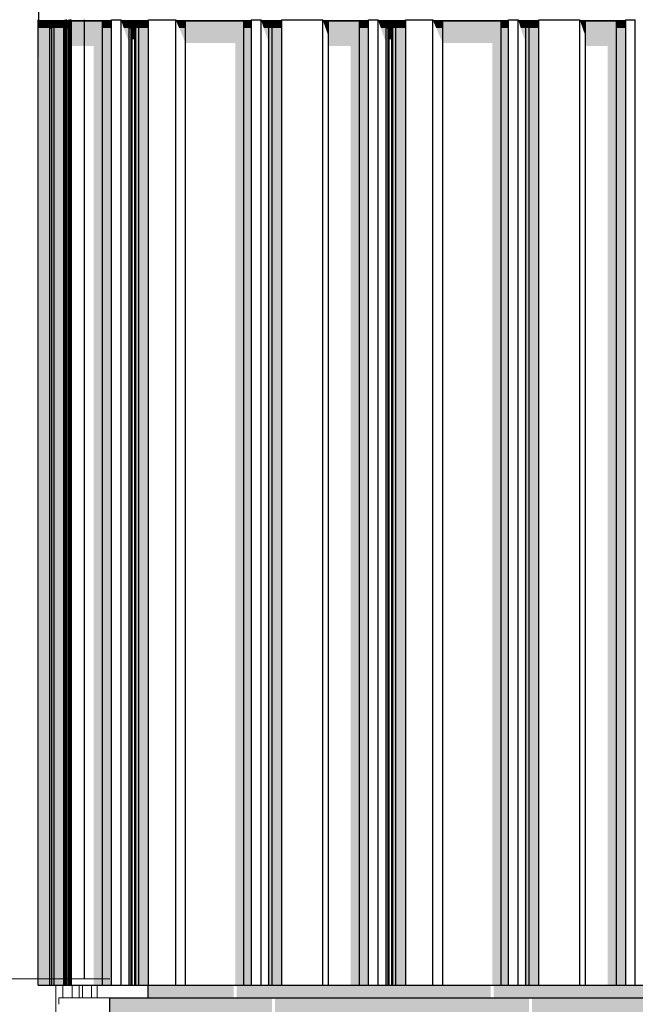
# Model space of a CAD drawing. Header units: metres. Extents: x -58265 to 590738, y -55036 to 35250.
# Tile 73 of 160: x 542495 to 543457, y -44576 to -43036. Entities that reach past the tile are written whole.
import ezdxf

# ---------------------------------------------------------------- set-up
doc = ezdxf.new("R2010")
doc.units = ezdxf.units.M
doc.header["$LTSCALE"] = 0.05
for name, color, linetype in [('Ansicht Süd_3_A_1_Fassaden', 7, 'Continuous'), ('Ansicht Süd_3_A_1_Schraffuren', 7, 'Continuous'), ('Ansicht Süd_3_A_1_Wände_Attika', 7, 'Continuous'), ('Ansicht Süd_3_A_1_Wände_Außen', 7, 'Continuous')]:
    doc.layers.add(name, color=color, linetype=linetype)
doc.linetypes.add('Dick', pattern='A,0,[1,ARC_5_DOK_AN_S_00_-_V Ansicht Süd1.Shx,S=1.031746,R=0,X=0,Y=0],-130,0', length=130)

msp = doc.modelspace()

# ---------------------------------------------------------------- hatches: boundary and pattern name
at = {"layer": 'Ansicht Süd_3_A_1_Schraffuren', "linetype": 'Continuous', "lineweight": 15}
for points in [[(542523.9, -43036.1), (542523.9, -43048.9), (542541.9, -43048.9), (542541.9, -43038.6), (542525.4, -43038.6), (542524.4, -43037.7), (542524.4, -43036.1)], [(542524.4, -43037.7), (542525.4, -43038.6), (542565.7, -43038.6), (542565.8, -43037.7)], [(542541.9, -43048.9), (542544.9, -43048.9), (542544.9, -43038.6), (542541.9, -43038.6)], [(542544.9, -43038.6), (542544.9, -43048.9), (542548.9, -43048.9), (542548.9, -43038.6)], [(542548.9, -43048.9), (542563.9, -43048.9), (542563.9, -43038.6), (542548.9, -43038.6)], [(542563.9, -43048.9), (542565.3, -43048.9), (542565.3, -43038.6), (542563.9, -43038.6)], [(542565.3, -43036.8), (542565.3, -43037.7), (542565.8, -43036.1)], [(542565.3, -43038.6), (542565.3, -43048.9), (542565.8, -43037.7), (542565.7, -43038.6)], [(542566.2, -43037.7), (542566.2, -43038.6), (542567.5, -43038.6), (542567.5, -43037.7)], [(542566.2, -43038.6), (542566.2, -43037.7), (542566.2, -43038.7), (542566.2, -43048.9), (542566.6, -43038.6)], [(542566.6, -43048.9), (542566.7, -43038.6)], [(542566.7, -43048.9), (542566.8, -43038.6)], [(542566.9, -43048.9), (542567, -43038.6)], [(542567.5, -43036.1), (542567, -43036.8), (542567, -43037.7)], [(542567, -43038.6), (542567, -43048.9), (542567.5, -43037.7), (542567.5, -43038.6)], [(542568.7, -43037.7), (542568.8, -43038.6), (542572.2, -43038.6), (542572.2, -43037.7)], [(542568.7, -43037.7), (542568.8, -43041.8), (542568.8, -43048.9), (542569.2, -43038.6)], [(542569.2, -43038.6), (542569.2, -43048.9), (542571.9, -43048.9), (542571.9, -43038.6)], [(542571.8, -43037.7), (542572.2, -43036.1), (542571.8, -43036.8)], [(542572.2, -43038.6), (542571.9, -43048.9), (542572.2, -43037.7)], [(542572.7, -43037.7), (542572.7, -43038.6), (542573.6, -43038.6), (542573.7, -43037.7)], [(542572.7, -43038.6), (542572.7, -43037.7), (542572.7, -43038.3), (542572.7, -43048.9), (542573.1, -43038.6)], [(542573.2, -43038.6), (542573.1, -43048.9)], [(542573.2, -43037.7), (542573.7, -43037.7), (542573.7, -43036.1), (542573.2, -43036.8)], [(542573.6, -43038.6), (542573.2, -43048.9), (542573.7, -43037.7)], [(542575.6, -43037.7), (542575.6, -43038.6), (542637.9, -43038.6), (542638.4, -43037.7)], [(542575.6, -43037.7), (542575.7, -43048.9), (542575.8, -43038.6)], [(542575.8, -43048.9), (542624.4, -43048.9), (542624.4, -43038.6), (542575.8, -43038.6)], [(542637.9, -43038.6), (542624.4, -43038.6), (542624.4, -43048.9), (542638.6, -43048.9), (542638.6, -43036.1), (542638.4, -43037.7)], [(542638.1, -43036.8), (542638.1, -43037.7), (542638.4, -43036.1)], [(542653.6, -43037.7), (542654, -43038.6), (542695.7, -43038.6), (542696.2, -43037.7)], [(542654, -43038.6), (542653.6, -43037.7), (542657.5, -43048.9), (542666, -43048.9), (542666, -43038.6)], [(542669.1, -43038.6), (542666, -43038.6), (542666, -43048.9), (542669.1, -43048.9)], [(542670.8, -43038.6), (542669.1, -43038.6), (542669.1, -43048.9), (542670.8, -43048.9)], [(542674.8, -43038.6), (542670.8, -43038.6), (542670.8, -43048.9), (542674.8, -43048.9)], [(542676.6, -43038.6), (542674.8, -43038.6), (542674.8, -43048.9), (542676.6, -43048.9)], [(542681.1, -43038.6), (542676.6, -43038.6), (542676.6, -43048.9), (542681.1, -43048.9)], [(542695.7, -43038.6), (542681.1, -43038.6), (542681.1, -43048.9), (542696.5, -43048.9), (542696.5, -43036.1), (542696.2, -43037.7)], [(542857, -43037.7), (542739.3, -43037.7), (542739.9, -43038.6), (542856.6, -43038.6)], [(542739.9, -43038.6), (542739.3, -43037.7), (542744.1, -43048.9), (542754.4, -43048.9), (542754.4, -43038.6)], [(542754.4, -43038.6), (542754.4, -43048.9), (542845.5, -43048.9), (542845.5, -43038.6)], [(542845.5, -43048.9), (542857.3, -43048.9), (542857.3, -43036.1), (542857, -43037.7), (542856.6, -43038.6), (542845.5, -43038.6)], [(542856.8, -43036.8), (542856.8, -43037.7), (542857, -43036.1)], [(542904.4, -43037.7), (542872.7, -43037.7), (542873.1, -43038.6), (542903.8, -43038.6)], [(542873.1, -43038.6), (542872.7, -43037.7), (542876.4, -43048.9), (542884.2, -43048.9), (542884.2, -43038.6)], [(542889.5, -43038.6), (542884.2, -43038.6), (542884.2, -43048.9), (542889.5, -43048.9)], [(542903.8, -43038.6), (542889.5, -43038.6), (542889.5, -43048.9), (542904.7, -43048.9), (542904.7, -43036.1), (542904.4, -43037.7)], [(542969.1, -43037.7), (542969.6, -43038.6), (543039.8, -43038.6), (543040.3, -43037.7)], [(542969.6, -43038.6), (542969.1, -43037.7), (542973, -43048.9), (542977.8, -43048.9), (542977.8, -43038.6)], [(543026.4, -43038.6), (542977.8, -43038.6), (542977.8, -43048.9), (543026.4, -43048.9)], [(543039.8, -43038.6), (543026.4, -43038.6), (543026.4, -43048.9), (543040.5, -43048.9), (543040.5, -43036.1), (543040.3, -43037.7)], [(543040, -43036.8), (543040, -43037.7), (543040.3, -43036.1)], [(543098.2, -43037.7), (543055.5, -43037.7), (543056, -43038.6), (543097.6, -43038.6)], [(543056, -43038.6), (543055.5, -43037.7), (543059.5, -43048.9), (543067.9, -43048.9), (543067.9, -43038.6)], [(543067.9, -43038.6), (543067.9, -43048.9), (543071, -43048.9), (543071, -43038.6)], [(543071, -43038.6), (543071, -43048.9), (543072.8, -43048.9), (543072.8, -43038.6)], [(543072.8, -43038.6), (543072.8, -43048.9), (543076.7, -43048.9), (543076.7, -43038.6)], [(543076.7, -43038.6), (543076.7, -43048.9), (543078.5, -43048.9), (543078.5, -43038.6)], [(543078.5, -43038.6), (543078.5, -43048.9), (543083.1, -43048.9), (543083.1, -43038.6)], [(543083.1, -43048.9), (543098.5, -43048.9), (543098.5, -43036.1), (543098.2, -43037.7), (543097.6, -43038.6), (543083.1, -43038.6)], [(543259, -43037.7), (543141.2, -43037.7), (543141.8, -43038.6), (543258.5, -43038.6)], [(543141.8, -43038.6), (543141.2, -43037.7), (543146.1, -43048.9), (543156.3, -43048.9), (543156.3, -43038.6)], [(543247.5, -43038.6), (543156.3, -43038.6), (543156.3, -43048.9), (543247.5, -43048.9)], [(543258.5, -43038.6), (543247.5, -43038.6), (543247.5, -43048.9), (543259.2, -43048.9), (543259.2, -43036.1), (543259, -43037.7)], [(543258.7, -43036.8), (543258.7, -43037.7), (543259, -43036.1)], [(543306.4, -43037.7), (543274.6, -43037.7), (543275.1, -43038.6), (543305.8, -43038.6)], [(543275.1, -43038.6), (543274.6, -43037.7), (543278.3, -43048.9), (543286.1, -43048.9), (543286.1, -43038.6)], [(543291.4, -43038.6), (543286.1, -43038.6), (543286.1, -43048.9), (543291.4, -43048.9)], [(543291.4, -43048.9), (543306.7, -43048.9), (543306.7, -43036.1), (543306.4, -43037.7), (543305.8, -43038.6), (543291.4, -43038.6)], [(543442.2, -43037.7), (543371, -43037.7), (543371.5, -43038.6), (543441.8, -43038.6)], [(543371.5, -43038.6), (543371, -43037.7), (543375, -43048.9), (543379.7, -43048.9), (543379.7, -43038.6)], [(543379.7, -43038.6), (543379.7, -43048.9), (543428.3, -43048.9), (543428.3, -43038.6)], [(543428.3, -43048.9), (543442.5, -43048.9), (543442.5, -43036.1), (543442.2, -43037.7), (543441.8, -43038.6), (543428.3, -43038.6)], [(543442, -43036.8), (543442, -43037.7), (543442.2, -43036.1)], [(542541.9, -43048.9), (542523.9, -43048.9), (542523.9, -43094.8), (542524.9, -43094.8), (542524.9, -44546.1), (542541.9, -44546.1)], [(542541.9, -44546.1), (542544.9, -44546.1), (542544.9, -43048.9), (542541.9, -43048.9)], [(542544.9, -43048.9), (542544.9, -44546.1), (542548.9, -44546.1), (542548.9, -43048.9)], [(542563.9, -43048.9), (542548.9, -43048.9), (542548.9, -44546.1), (542563.9, -44546.1)], [(542563.9, -44546.1), (542565.3, -44546.1), (542565.3, -43048.9), (542563.9, -43048.9)], [(542565.3, -44546.1), (542565.8, -43048.9)], [(542566.2, -43048.9), (542566.2, -44546.1), (542566.6, -43048.9)], [(542566.6, -44546.1), (542566.7, -43048.9)], [(542566.7, -44546.1), (542566.8, -43048.9)], [(542566.9, -44546.1), (542567, -43048.9)], [(542567, -44546.1), (542567.5, -43048.9)], [(542568.8, -43048.9), (542568.8, -44546.1), (542569.2, -43048.9)], [(542569.2, -44546.1), (542571.9, -44546.1), (542571.9, -43048.9), (542569.2, -43048.9)], [(542571.9, -44546.1), (542572.3, -43048.9)], [(542572.7, -43048.9), (542572.7, -44546.1), (542573.1, -43048.9)], [(542573.1, -44546.1), (542573.2, -43048.9)], [(542573.2, -44546.1), (542573.7, -43048.9)], [(542575.7, -43048.9), (542575.8, -43062.4), (542575.8, -43048.9)], [(542624.4, -43048.9), (542575.8, -43048.9), (542575.8, -43077), (542610.3, -43077), (542610.3, -44546.1), (542624.4, -44546.1)], [(542624.4, -44546.1), (542638.6, -44546.1), (542638.6, -43048.9), (542624.4, -43048.9)], [(542657.5, -43048.9), (542666, -43072.7), (542666, -43048.9)], [(542669.1, -43048.9), (542666, -43048.9), (542666, -43072.7), (542666.7, -43072.7), (542666.7, -44546.1), (542669.1, -44546.1)], [(542669.1, -44546.1), (542670.8, -44546.1), (542670.8, -43048.9), (542669.1, -43048.9)], [(542674.8, -43048.9), (542670.8, -43048.9), (542670.8, -43066.9), (542674.8, -43066.9)], [(542674.8, -43066.9), (542675, -43067.4), (542675, -44546.1), (542676.6, -44546.1), (542676.6, -43048.9), (542674.8, -43048.9)], [(542676.6, -44546.1), (542681.1, -44546.1), (542681.1, -43048.9), (542676.6, -43048.9)], [(542681.1, -44546.1), (542696.5, -44546.1), (542696.5, -43048.9), (542681.1, -43048.9)], [(542744.1, -43048.9), (542754.4, -43072.7), (542754.4, -43048.9)], [(542845.5, -43048.9), (542754.4, -43048.9), (542754.4, -43072.7), (542831.9, -43072.7), (542831.9, -44546.1), (542845.5, -44546.1)], [(542845.5, -44546.1), (542857.3, -44546.1), (542857.3, -43048.9), (542845.5, -43048.9)], [(542884.2, -43048.9), (542876.4, -43048.9), (542882.7, -43068.1), (542882.7, -44546.1), (542884.2, -44546.1)], [(542884.2, -44546.1), (542889.5, -44546.1), (542889.5, -43048.9), (542884.2, -43048.9)], [(542889.5, -44546.1), (542904.7, -44546.1), (542904.7, -43048.9), (542889.5, -43048.9)], [(542977.8, -43048.9), (542973, -43048.9), (542977.8, -43062.4)], [(543026.4, -43048.9), (542977.8, -43048.9), (542977.8, -43077), (543012.2, -43077), (543012.2, -44546.1), (543026.4, -44546.1)], [(543026.4, -44546.1), (543040.5, -44546.1), (543040.5, -43048.9), (543026.4, -43048.9)], [(543067.9, -43048.9), (543059.5, -43048.9), (543067.9, -43072.7)], [(543071, -43048.9), (543067.9, -43048.9), (543067.9, -43072.7), (543068.6, -43072.7), (543068.6, -44546.1), (543071, -44546.1)], [(543071, -44546.1), (543072.8, -44546.1), (543072.8, -43048.9), (543071, -43048.9)], [(543076.7, -43048.9), (543072.8, -43048.9), (543072.8, -43066.9), (543076.7, -43066.9)], [(543078.5, -43048.9), (543076.7, -43048.9), (543076.7, -43066.9), (543076.9, -43067.4), (543076.9, -44546.1), (543078.5, -44546.1)], [(543078.5, -44546.1), (543083.1, -44546.1), (543083.1, -43048.9), (543078.5, -43048.9)], [(543083.1, -44546.1), (543098.5, -44546.1), (543098.5, -43048.9), (543083.1, -43048.9)], [(543156.3, -43048.9), (543146.1, -43048.9), (543156.3, -43072.7)], [(543156.3, -43072.7), (543233.9, -43072.7), (543233.9, -44546.1), (543247.5, -44546.1), (543247.5, -43048.9), (543156.3, -43048.9)], [(543247.5, -44546.1), (543259.2, -44546.1), (543259.2, -43048.9), (543247.5, -43048.9)], [(543278.3, -43048.9), (543284.6, -43068.1), (543284.6, -44546.1), (543286.1, -44546.1), (543286.1, -43048.9)], [(543286.1, -44546.1), (543291.4, -44546.1), (543291.4, -43048.9), (543286.1, -43048.9)], [(543291.4, -44546.1), (543306.7, -44546.1), (543306.7, -43048.9), (543291.4, -43048.9)], [(543375, -43048.9), (543379.7, -43062.4), (543379.7, -43048.9)], [(543428.3, -43048.9), (543379.7, -43048.9), (543379.7, -43077), (543414.1, -43077), (543414.1, -44546.1), (543428.3, -44546.1)], [(543428.3, -44546.1), (543442.5, -44546.1), (543442.5, -43048.9), (543428.3, -43048.9)], [(542695.9, -44566.1), (542829.5, -44566.1), (542829.5, -44546.1), (542695.9, -44546.1)], [(542835.9, -44546.1), (542834.1, -44546.1), (542834.1, -44566.1), (542835.9, -44566.1)], [(542835.9, -44546.1), (542835.9, -44566.1), (543231.4, -44566.1), (543231.4, -44546.1)], [(543236, -44546.1), (543236, -44566.1), (543633.4, -44566.1), (543633.4, -44546.1)], [(542635.9, -44696.7), (542655.9, -44679.1), (542655.9, -44566.1), (542635.9, -44566.1)], [(542655.9, -44566.1), (542655.9, -44679.1), (542667.7, -44668.7), (542745.3, -44668.7), (542745.3, -44704.5), (542760.4, -44704.5), (542792.7, -44673.3), (542792.7, -44704.5), (542856.8, -44704.5), (542883.8, -44679.1), (542886.8, -44674.7), (542886.8, -44651.7), (542889.5, -44647.9), (542889.5, -44566.1)], [(542894.1, -44566.1), (542894.1, -44664.4), (542928.5, -44664.4), (542928.5, -44704.5), (542943.3, -44704.5), (542981.2, -44668.7), (542982, -44668.7), (542982, -44674.6), (542985.9, -44674.6), (542986.5, -44674), (542986.5, -44704.5), (543028.9, -44704.5), (543069.6, -44668.7), (543147.2, -44668.7), (543147.2, -44704.5), (543162.4, -44704.5), (543194.7, -44673.3), (543194.7, -44704.5), (543258.8, -44704.5), (543285.7, -44679.1), (543288.8, -44674.7), (543288.8, -44651.7), (543291.4, -44647.9), (543291.4, -44566.1)], [(543296, -44664.4), (543330.5, -44664.4), (543330.5, -44704.5), (543345.2, -44704.5), (543383.2, -44668.7), (543383.9, -44668.7), (543383.9, -44674.6), (543387.9, -44674.6), (543388.4, -44674), (543388.4, -44704.5), (543430.9, -44704.5), (543471.6, -44668.7), (543549.1, -44668.7), (543549.1, -44704.5), (543564.3, -44704.5), (543596.6, -44673.3), (543596.6, -44704.5), (543660.7, -44704.5), (543687.6, -44679.1), (543690.7, -44674.7), (543690.7, -44651.7), (543693.4, -44647.9), (543693.4, -44566.1), (543296, -44566.1)]]:
    msp.add_hatch(color=7, dxfattribs=at).paths.add_polyline_path(points)

# ---------------------------------------------------------------- linework, layer by layer
at = {"layer": 'Ansicht Süd_3_A_1_Fassaden', "color": 7, "linetype": 'Continuous', "lineweight": 25}
for p, q in [((542523.9, -43036.1), (542524.4, -43036.1)), ((542523.9, -43048.9), (542523.9, -43036.1)), ((542541.9, -43048.9), (542541.9, -43038.6)), ((542544.9, -43048.9), (542544.9, -43038.6)), ((542548.9, -43048.9), (542548.9, -43038.6)), ((542563.9, -43048.9), (542563.9, -43038.6)), ((542565.3, -43048.9), (542565.3, -43038.6)), ((542565.8, -43036.1), (542566.2, -43036.1)), ((542565.8, -43048.9), (542565.8, -43036.1)), ((542566.2, -43048.9), (542566.2, -43036.1)), ((542566.6, -43048.9), (542566.6, -43038.6)), ((542566.7, -43048.9), (542566.7, -43038.6)), ((542566.7, -43048.9), (542566.7, -43038.6)), ((542566.8, -43048.9), (542566.8, -43038.6)), ((542566.9, -43048.9), (542566.9, -43038.6)), ((542567, -43048.9), (542567, -43038.6)), ((542567.5, -43036.1), (542568.7, -43036.1)), ((542567.5, -43048.9), (542567.5, -43036.1)), ((542568.7, -43048.9), (542568.7, -43036.1)), ((542569.2, -43048.9), (542569.2, -43038.6)), ((542571.9, -43048.9), (542571.9, -43038.6)), ((542572.3, -43036.1), (542572.7, -43036.1)), ((542572.3, -43048.9), (542572.3, -43036.1)), ((542572.7, -43048.9), (542572.7, -43036.1)), ((542573.1, -43048.9), (542573.1, -43038.6)), ((542573.2, -43048.9), (542573.2, -43038.6)), ((542573.7, -43036.1), (542575.6, -43036.1)), ((542573.7, -43048.9), (542573.7, -43036.1)), ((542575.6, -43048.9), (542575.6, -43036.1)), ((542575.8, -43048.9), (542575.8, -43038.6)), ((542595.9, -43036.1), (542595.9, -44536.1)), ((542624.4, -43048.9), (542624.4, -43038.6)), ((542638.4, -43036.1), (542638.6, -43036.1)), ((542638.6, -43036.1), (542653.3, -43036.1)), ((542638.6, -43048.9), (542638.6, -43036.1)), ((542653.3, -43036.1), (542653.6, -43036.1)), ((542653.3, -43048.9), (542653.3, -43036.1)), ((542666, -43048.9), (542666, -43038.6)), ((542669.1, -43048.9), (542669.1, -43038.6)), ((542670.8, -43048.9), (542670.8, -43038.6)), ((542674.8, -43048.9), (542674.8, -43038.6)), ((542676.6, -43048.9), (542676.6, -43038.6)), ((542681.1, -43048.9), (542681.1, -43038.6)), ((542696.2, -43036.1), (542696.5, -43036.1)), ((542696.5, -43036.1), (542739, -43036.1)), ((542696.5, -43048.9), (542696.5, -43036.1)), ((542739, -43036.1), (542739.3, -43036.1)), ((542739, -43048.9), (542739, -43036.1)), ((542754.4, -43048.9), (542754.4, -43038.6)), ((542845.5, -43048.9), (542845.5, -43038.6)), ((542857, -43036.1), (542857.3, -43036.1)), ((542857.3, -43036.1), (542872.4, -43036.1)), ((542857.3, -43048.9), (542857.3, -43036.1)), ((542872.4, -43036.1), (542872.7, -43036.1)), ((542872.4, -43048.9), (542872.4, -43036.1)), ((542884.2, -43048.9), (542884.2, -43038.6)), ((542889.5, -43048.9), (542889.5, -43038.6)), ((542904.4, -43036.1), (542904.7, -43036.1)), ((542904.7, -43036.1), (542968.8, -43036.1)), ((542904.7, -43048.9), (542904.7, -43036.1)), ((542968.8, -43036.1), (542969.1, -43036.1)), ((542968.8, -43048.9), (542968.8, -43036.1)), ((542977.8, -43048.9), (542977.8, -43038.6)), ((543026.4, -43048.9), (543026.4, -43038.6)), ((543040.3, -43036.1), (543040.5, -43036.1)), ((543040.5, -43036.1), (543055.3, -43036.1)), ((543040.5, -43048.9), (543040.5, -43036.1)), ((543055.3, -43036.1), (543055.5, -43036.1)), ((543055.3, -43048.9), (543055.3, -43036.1)), ((543067.9, -43048.9), (543067.9, -43038.6)), ((543071, -43048.9), (543071, -43038.6)), ((543072.8, -43048.9), (543072.8, -43038.6)), ((543076.7, -43048.9), (543076.7, -43038.6)), ((543078.5, -43048.9), (543078.5, -43038.6)), ((543083.1, -43048.9), (543083.1, -43038.6)), ((543098.2, -43036.1), (543098.5, -43036.1)), ((543098.5, -43036.1), (543140.9, -43036.1)), ((543098.5, -43048.9), (543098.5, -43036.1)), ((543140.9, -43036.1), (543141.2, -43036.1)), ((543140.9, -43048.9), (543140.9, -43036.1)), ((543156.3, -43048.9), (543156.3, -43038.6)), ((543247.5, -43048.9), (543247.5, -43038.6)), ((543259, -43036.1), (543259.2, -43036.1)), ((543259.2, -43036.1), (543274.4, -43036.1)), ((543259.2, -43048.9), (543259.2, -43036.1)), ((543274.4, -43036.1), (543274.6, -43036.1)), ((543274.4, -43048.9), (543274.4, -43036.1)), ((543286.1, -43048.9), (543286.1, -43038.6)), ((543291.4, -43048.9), (543291.4, -43038.6)), ((543306.4, -43036.1), (543306.7, -43036.1)), ((543306.7, -43036.1), (543370.8, -43036.1)), ((543306.7, -43048.9), (543306.7, -43036.1)), ((543370.8, -43036.1), (543371, -43036.1)), ((543370.8, -43048.9), (543370.8, -43036.1)), ((543379.7, -43048.9), (543379.7, -43038.6)), ((543428.3, -43048.9), (543428.3, -43038.6)), ((543442.2, -43036.1), (543442.5, -43036.1)), ((543442.5, -43036.1), (543457.2, -43036.1)), ((543442.5, -43048.9), (543442.5, -43036.1)), ((543457.2, -43036.1), (543457.4, -43036.1)), ((543457.2, -43048.9), (543457.2, -43036.1)), ((542523.9, -44546.1), (542523.9, -43048.9)), ((542541.9, -44546.1), (542541.9, -43048.9)), ((542541.9, -43048.9), (542544.9, -43048.9)), ((542544.9, -44546.1), (542544.9, -43048.9)), ((542548.9, -44546.1), (542548.9, -43048.9)), ((542563.9, -44546.1), (542563.9, -43048.9)), ((542563.9, -43048.9), (542565.3, -43048.9)), ((542565.3, -44546.1), (542565.3, -43048.9)), ((542565.3, -43048.9), (542566.2, -43048.9)), ((542565.8, -44546.1), (542565.8, -43048.9)), ((542566.2, -43048.9), (542566.2, -43048.9)), ((542566.2, -43048.9), (542566.7, -43048.9)), ((542566.2, -44546.1), (542566.2, -43048.9)), ((542566.2, -43048.9), (542566.7, -43048.9)), ((542566.6, -44546.1), (542566.6, -43048.9)), ((542566.7, -43048.9), (542566.8, -43048.9)), ((542566.7, -44546.1), (542566.7, -43048.9)), ((542566.7, -44546.1), (542566.7, -43048.9)), ((542566.7, -43048.9), (542566.8, -43048.9)), ((542566.8, -43048.9), (542567, -43048.9)), ((542566.8, -44546.1), (542566.8, -43048.9)), ((542566.8, -43048.9), (542567, -43048.9)), ((542566.9, -44546.1), (542566.9, -43048.9)), ((542567, -44546.1), (542567, -43048.9)), ((542567, -43048.9), (542568.7, -43048.9)), ((542567.5, -44546.1), (542567.5, -43048.9)), ((542568.7, -44546.1), (542568.7, -43048.9)), ((542568.7, -43048.9), (542571.9, -43048.9)), ((542569.2, -44546.1), (542569.2, -43048.9)), ((542571.9, -44546.1), (542571.9, -43048.9)), ((542571.9, -43048.9), (542572.7, -43048.9)), ((542572.3, -44546.1), (542572.3, -43048.9)), ((542572.7, -44546.1), (542572.7, -43048.9)), ((542572.7, -43048.9), (542573.2, -43048.9)), ((542573.1, -44546.1), (542573.1, -43048.9)), ((542573.2, -44546.1), (542573.2, -43048.9)), ((542573.2, -43048.9), (542575.6, -43048.9)), ((542573.7, -44546.1), (542573.7, -43048.9)), ((542575.6, -44546.1), (542575.6, -43048.9)), ((542575.8, -44546.1), (542575.8, -43048.9)), ((542624.4, -44546.1), (542624.4, -43048.9)), ((542638.6, -44546.1), (542638.6, -43048.9)), ((542653.3, -44546.1), (542653.3, -43048.9)), ((542666, -44546.1), (542666, -43048.9)), ((542666, -43048.9), (542669.1, -43048.9)), ((542669.1, -44546.1), (542669.1, -43048.9)), ((542670.8, -44546.1), (542670.8, -43048.9)), ((542674.8, -44546.1), (542674.8, -43048.9)), ((542676.6, -44546.1), (542676.6, -43048.9)), ((542681.1, -44546.1), (542681.1, -43048.9)), ((542696.5, -44546.1), (542696.5, -43048.9)), ((542739, -44546.1), (542739, -43048.9)), ((542754.4, -44546.1), (542754.4, -43048.9)), ((542845.5, -44546.1), (542845.5, -43048.9)), ((542857.3, -44546.1), (542857.3, -43048.9)), ((542872.4, -44546.1), (542872.4, -43048.9)), ((542884.2, -44546.1), (542884.2, -43048.9)), ((542889.5, -44546.1), (542889.5, -43048.9)), ((542904.7, -44546.1), (542904.7, -43048.9)), ((542968.8, -44546.1), (542968.8, -43048.9)), ((542977.8, -44546.1), (542977.8, -43048.9)), ((543026.4, -44546.1), (543026.4, -43048.9)), ((543040.5, -44546.1), (543040.5, -43048.9)), ((543055.3, -44546.1), (543055.3, -43048.9)), ((543067.9, -43048.9), (543071, -43048.9)), ((543067.9, -44546.1), (543067.9, -43048.9)), ((543071, -44546.1), (543071, -43048.9)), ((543072.8, -44546.1), (543072.8, -43048.9)), ((543076.7, -44546.1), (543076.7, -43048.9)), ((543078.5, -44546.1), (543078.5, -43048.9)), ((543083.1, -44546.1), (543083.1, -43048.9)), ((543098.5, -44546.1), (543098.5, -43048.9)), ((543140.9, -44546.1), (543140.9, -43048.9)), ((543156.3, -44546.1), (543156.3, -43048.9)), ((543247.5, -44546.1), (543247.5, -43048.9)), ((543259.2, -44546.1), (543259.2, -43048.9)), ((543274.4, -44546.1), (543274.4, -43048.9)), ((543286.1, -44546.1), (543286.1, -43048.9)), ((543291.4, -44546.1), (543291.4, -43048.9)), ((543306.7, -44546.1), (543306.7, -43048.9)), ((543370.8, -44546.1), (543370.8, -43048.9)), ((543379.7, -44546.1), (543379.7, -43048.9)), ((543428.3, -44546.1), (543428.3, -43048.9)), ((543442.5, -44546.1), (543442.5, -43048.9)), ((543457.2, -44546.1), (543457.2, -43048.9)), ((542523.9, -44546.1), (542541.9, -44546.1)), ((542541.9, -44546.1), (542544.9, -44546.1)), ((542544.9, -44546.1), (542548.9, -44546.1)), ((542548.9, -44546.1), (542563.9, -44546.1)), ((542563.9, -44546.1), (542565.3, -44546.1)), ((542565.3, -44546.1), (542565.8, -44546.1)), ((542565.8, -44546.1), (542566.2, -44546.1)), ((542566.2, -44546.1), (542566.6, -44546.1)), ((542566.6, -44546.1), (542566.7, -44546.1)), ((542566.7, -44546.1), (542566.8, -44546.1)), ((542566.8, -44546.1), (542567, -44546.1)), ((542567, -44546.1), (542567.5, -44546.1)), ((542567.5, -44546.1), (542568.7, -44546.1)), ((542568.7, -44546.1), (542569.2, -44546.1)), ((542569.2, -44546.1), (542571.9, -44546.1)), ((542571.9, -44546.1), (542572.3, -44546.1)), ((542572.3, -44546.1), (542572.7, -44546.1)), ((542572.7, -44546.1), (542573.1, -44546.1)), ((542573.1, -44546.1), (542573.2, -44546.1)), ((542573.2, -44546.1), (542573.7, -44546.1)), ((542573.7, -44546.1), (542575.6, -44546.1)), ((542575.6, -44546.1), (542575.8, -44546.1)), ((542575.8, -44546.1), (542624.4, -44546.1)), ((542624.4, -44546.1), (542638.6, -44546.1)), ((542638.6, -44546.1), (542653.3, -44546.1)), ((542653.3, -44546.1), (542666, -44546.1)), ((542666, -44546.1), (542669.1, -44546.1)), ((542669.1, -44546.1), (542670.8, -44546.1)), ((542670.8, -44546.1), (542674.8, -44546.1)), ((542674.8, -44546.1), (542676.6, -44546.1)), ((542676.6, -44546.1), (542681.1, -44546.1)), ((542681.1, -44546.1), (542696.5, -44546.1)), ((542696.5, -44546.1), (542739, -44546.1)), ((542739, -44546.1), (542754.4, -44546.1)), ((542754.4, -44546.1), (542845.5, -44546.1)), ((542845.5, -44546.1), (542857.3, -44546.1)), ((542857.3, -44546.1), (542872.4, -44546.1)), ((542872.4, -44546.1), (542884.2, -44546.1)), ((542884.2, -44546.1), (542889.5, -44546.1)), ((542889.5, -44546.1), (542904.7, -44546.1)), ((542904.7, -44546.1), (542968.8, -44546.1)), ((542968.8, -44546.1), (542977.8, -44546.1)), ((542977.8, -44546.1), (543026.4, -44546.1)), ((543026.4, -44546.1), (543040.5, -44546.1)), ((543040.5, -44546.1), (543055.3, -44546.1)), ((543055.3, -44546.1), (543067.9, -44546.1)), ((543067.9, -44546.1), (543071, -44546.1)), ((543071, -44546.1), (543072.8, -44546.1)), ((543072.8, -44546.1), (543076.7, -44546.1)), ((543076.7, -44546.1), (543078.5, -44546.1)), ((543078.5, -44546.1), (543083.1, -44546.1)), ((543083.1, -44546.1), (543098.5, -44546.1)), ((543098.5, -44546.1), (543140.9, -44546.1)), ((543140.9, -44546.1), (543156.3, -44546.1)), ((543156.3, -44546.1), (543247.5, -44546.1)), ((543247.5, -44546.1), (543259.2, -44546.1)), ((543259.2, -44546.1), (543274.4, -44546.1)), ((543274.4, -44546.1), (543286.1, -44546.1)), ((543286.1, -44546.1), (543291.4, -44546.1)), ((543291.4, -44546.1), (543306.7, -44546.1)), ((543306.7, -44546.1), (543370.8, -44546.1)), ((543370.8, -44546.1), (543379.7, -44546.1)), ((543379.7, -44546.1), (543428.3, -44546.1)), ((543428.3, -44546.1), (543442.5, -44546.1)), ((543442.5, -44546.1), (543457.2, -44546.1)), ((543457.2, -44546.1), (543469.9, -44546.1))]:
    msp.add_line(p, q, dxfattribs=at)
at = {"layer": 'Ansicht Süd_3_A_1_Fassaden', "color": 254, "linetype": 'Dick', "lineweight": 18}
msp.add_line((542635.9, -44536.1), (518770.9, -44536.1), dxfattribs=at)
at = {"layer": 'Ansicht Süd_3_A_1_Fassaden', "color": 253, "linetype": 'Continuous', "lineweight": 18}
for p, q in [((542551.6, -45048.9), (542551.6, -44546.1)), ((542562.6, -44566.1), (542562.6, -44546.1)), ((542576.9, -44566.1), (542576.9, -44546.1)), ((542587.9, -44566.1), (542587.9, -44546.1)), ((542592.9, -44566.1), (542592.9, -44546.1)), ((542607.2, -44566.1), (542607.2, -44546.1))]:
    msp.add_line(p, q, dxfattribs=at)
at = {"layer": 'Ansicht Süd_3_A_1_Wände_Attika', "color": 7, "linetype": 'Continuous', "lineweight": 25}
for p, q in [((542524.4, -42937.7), (542524.4, -43037.7)), ((542566.2, -43037.7), (542524.4, -43037.7)), ((542524.4, -43037.7), (542525.4, -43038.6)), ((542566.2, -43038.6), (542525.4, -43038.6)), ((542567.5, -43037.7), (542566.2, -43037.7)), ((542567.5, -43038.6), (542566.2, -43038.6)), ((542572.7, -43037.7), (542568.7, -43037.7)), ((542572.7, -43038.6), (542568.7, -43038.6)), ((542573.7, -43037.7), (542572.7, -43037.7)), ((542573.7, -43038.6), (542572.7, -43038.6)), ((542638.4, -43037.7), (542575.6, -43037.7)), ((542637.9, -43038.6), (542575.6, -43038.6)), ((542696.2, -43037.7), (542653.6, -43037.7)), ((542695.7, -43038.6), (542654, -43038.6)), ((542857, -43037.7), (542739.3, -43037.7)), ((542856.6, -43038.6), (542739.9, -43038.6)), ((542904.4, -43037.7), (542872.7, -43037.7)), ((542903.8, -43038.6), (542873.1, -43038.6)), ((543040.3, -43037.7), (542969.1, -43037.7)), ((543039.8, -43038.6), (542969.6, -43038.6)), ((543098.2, -43037.7), (543055.5, -43037.7)), ((543097.6, -43038.6), (543056, -43038.6)), ((543259, -43037.7), (543141.2, -43037.7)), ((543258.5, -43038.6), (543141.8, -43038.6)), ((543306.4, -43037.7), (543274.6, -43037.7)), ((543305.8, -43038.6), (543275.1, -43038.6)), ((543442.2, -43037.7), (543371, -43037.7)), ((543441.8, -43038.6), (543371.5, -43038.6))]:
    msp.add_line(p, q, dxfattribs=at)
at = {"layer": 'Ansicht Süd_3_A_1_Wände_Außen', "color": 253, "linetype": 'Continuous', "lineweight": 18}
for p, q in [((542615.9, -44566.1), (542615.9, -44546.1)), ((542556, -44566.1), (542635.9, -44566.1)), ((542556, -44576.1), (542556, -44566.1))]:
    msp.add_line(p, q, dxfattribs=at)
at = {"layer": 'Ansicht Süd_3_A_1_Wände_Außen', "color": 7, "linetype": 'Continuous', "lineweight": 25}
for p, q in [((542695.9, -44566.1), (542695.9, -44546.1)), ((542635.9, -47056.1), (542635.9, -44566.1)), ((542635.9, -44566.1), (542655.9, -44566.1)), ((542655.9, -44566.1), (543995.9, -44566.1))]:
    msp.add_line(p, q, dxfattribs=at)

doc.saveas('drawing.dxf')
